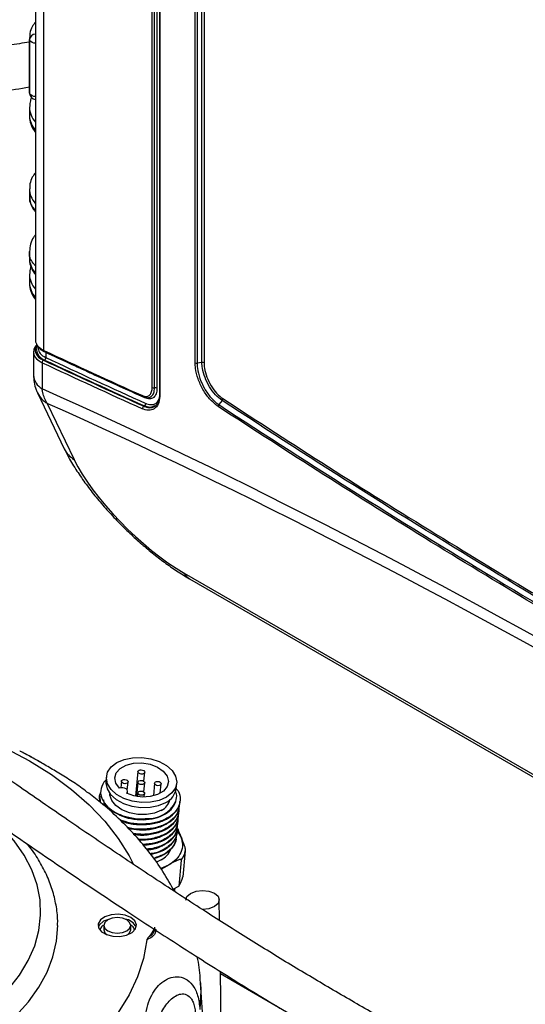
# Model space of a CAD drawing. Header units: inches. Extents: x 0.6 to 33.8, y 0 to 21.7.
# Tile 159 of 204: x 27 to 27.7, y 12.9 to 14.3. Entities that reach past the tile are written whole.
import ezdxf

# ---------------------------------------------------------------- set-up
doc = ezdxf.new("R2010")
doc.units = ezdxf.units.IN
doc.header["$MEASUREMENT"] = 0

msp = doc.modelspace()

# ---------------------------------------------------------------- linework, layer by layer
at = {"color": 7, "linetype": 'Continuous'}
for p, q in [((26.999, 15.5577), (26.999, 13.8489)), ((27.0109, 15.5345), (27.0109, 13.8343)), ((27.1699, 13.7798), (27.1699, 15.3728)), ((27.1733, 13.7793), (27.1733, 15.3724)), ((27.1768, 15.3719), (27.1768, 13.7789)), ((27.1806, 15.3637), (27.1806, 13.7707)), ((27.1813, 15.3626), (27.1813, 13.7696)), ((27.2327, 13.8159), (27.2327, 15.248)), ((27.2357, 15.2474), (27.2357, 13.8154)), ((27.2428, 13.8165), (27.2428, 15.2485)), ((27.2458, 15.1274), (27.2458, 13.816)), ((26.9902, 14.2919), (26.9902, 14.2137)), ((26.9903, 14.2116), (26.9903, 14.2898)), ((26.9903, 14.2111), (26.9903, 14.2116)), ((26.9902, 14.1904), (26.9902, 14.1782)), ((26.9902, 14.0711), (26.9902, 14.0602)), ((26.9902, 13.9796), (26.9902, 13.9687)), ((26.9902, 13.9454), (26.9902, 13.9333)), ((27.0032, 13.8396), (27.0032, 13.8368)), ((26.996, 13.8318), (26.996, 13.798)), ((27.0042, 13.8388), (27.0122, 13.8329)), ((27.0122, 13.8329), (27.0128, 13.8326)), ((27.0141, 13.8312), (27.0141, 13.8238)), ((27.0147, 13.8309), (27.0141, 13.8312)), ((27.0086, 13.8162), (27.0086, 13.778)), ((27.2428, 13.8165), (27.2357, 13.8154)), ((27.0019, 13.7719), (27.0412, 13.6899)), ((27.016, 13.7566), (27.0554, 13.6746)), ((27.1585, 13.7529), (27.1576, 13.7524)), ((27.2723, 13.7609), (27.2675, 13.7548)), ((27.2168, 13.5078), (28.9078, 12.5316)), ((27.2244, 13.4996), (28.9154, 12.5235)), ((27.1029, 13.2096), (27.1022, 13.202)), ((27.1491, 13.2169), (27.1457, 13.1807)), ((27.1577, 13.2027), (27.1589, 13.2159)), ((27.1248, 13.2028), (27.1238, 13.1931)), ((27.1334, 13.1898), (27.1346, 13.2019)), ((27.1491, 13.2014), (27.1471, 13.1805)), ((27.1576, 13.1872), (27.1589, 13.2004)), ((27.1734, 13.1999), (27.1716, 13.1812)), ((27.1818, 13.1852), (27.1832, 13.199)), ((27.205, 13.1922), (27.2058, 13.1997)), ((27.0925, 13.1737), (27.0934, 13.177)), ((27.0928, 13.1813), (27.0927, 13.1805)), ((27.0931, 13.1805), (27.0939, 13.172)), ((27.0986, 13.1758), (27.0994, 13.1672)), ((27.1335, 13.1846), (27.1338, 13.1879)), ((27.149, 13.1859), (27.1485, 13.1802)), ((27.1583, 13.1795), (27.1588, 13.1849)), ((27.2099, 13.1654), (27.21, 13.1663)), ((27.2106, 13.173), (27.2107, 13.1738)), ((27.2084, 13.1503), (27.2085, 13.1511)), ((27.2092, 13.1578), (27.2092, 13.1587)), ((27.207, 13.1351), (27.2071, 13.136)), ((27.2077, 13.1427), (27.2078, 13.1435)), ((27.2055, 13.12), (27.2056, 13.1208)), ((27.2062, 13.1275), (27.2063, 13.1284)), ((27.2064, 13.1303), (27.212, 13.1212)), ((27.2184, 13.1008), (27.2148, 13.0629)), ((27.183, 13.0877), (27.176, 13.0844)), ((27.194, 13.08), (27.1824, 13.0749)), ((27.2124, 13.087), (27.2088, 13.0491)), ((27.2007, 13.0444), (27.2088, 13.0491)), ((27.2029, 13.0411), (27.2033, 13.046)), ((27.2686, 12.9987), (27.2682, 13.0292)), ((27.0991, 12.9915), (27.0991, 12.9851)), ((27.1384, 12.9851), (27.1384, 12.9915)), ((27.2718, 12.7847), (27.2698, 12.924)), ((27.391, 12.8504), (27.2698, 12.9203)), ((27.2536, 12.7064), (27.2407, 12.9075))]:
    msp.add_line(p, q, dxfattribs=at)
at = {"color": 7, "linetype": 'Continuous', "flags": 128}
for points in [[(26.999, 14.2844), (26.9964, 14.2848), (26.994, 14.2856), (26.9921, 14.2868), (26.9908, 14.2882), (26.9903, 14.2898)], [(26.999, 14.2062), (26.9964, 14.2066), (26.994, 14.2074), (26.9921, 14.2086), (26.9908, 14.21), (26.9903, 14.2116)], [(26.8296, 13.2985), (26.8367, 13.2965), (26.8782, 13.2832), (26.9178, 13.2681), (26.9552, 13.2512), (26.9901, 13.2326), (27.0223, 13.2125), (27.0516, 13.1909), (27.0777, 13.1681), (27.1007, 13.1441), (27.1202, 13.1191), (27.1361, 13.0933), (27.1419, 13.082)], [(27.1907, 13.1793), (27.18, 13.1747), (27.1675, 13.1721), (27.1542, 13.1718), (27.1408, 13.1737), (27.1284, 13.1777), (27.1178, 13.1836), (27.1096, 13.1909), (27.1045, 13.1991), (27.1028, 13.2077), (27.1046, 13.2161), (27.1098, 13.2237), (27.118, 13.2301), (27.1287, 13.2347), (27.1411, 13.2372), (27.1545, 13.2375), (27.1678, 13.2356), (27.1802, 13.2316), (27.1909, 13.2258), (27.199, 13.2185), (27.2041, 13.2103), (27.2059, 13.2016), (27.2041, 13.1932), (27.1989, 13.1856), (27.1907, 13.1793)], [(27.1218, 13.1925), (27.1166, 13.1998), (27.1151, 13.2076), (27.1173, 13.2151), (27.123, 13.2216), (27.1318, 13.2265), (27.1427, 13.2293), (27.1547, 13.2297), (27.1667, 13.2277), (27.1775, 13.2236), (27.1861, 13.2176), (27.1916, 13.2103), (27.1936, 13.2026), (27.1918, 13.195), (27.1864, 13.1884), (27.1779, 13.1833), (27.1671, 13.1803), (27.1552, 13.1796), (27.1431, 13.1813), (27.1321, 13.1853)], [(27.1506, 13.2188), (27.1522, 13.2194), (27.154, 13.2195), (27.1559, 13.2192), (27.1575, 13.2184), (27.1586, 13.2173), (27.1589, 13.2161), (27.1586, 13.2149), (27.1575, 13.214), (27.1559, 13.2134), (27.154, 13.2133), (27.1521, 13.2136), (27.1505, 13.2144), (27.1495, 13.2155), (27.1491, 13.2167), (27.1495, 13.2179), (27.1506, 13.2188)], [(27.099, 13.2013), (27.1014, 13.204), (27.1024, 13.205)], [(27.1262, 13.2047), (27.1278, 13.2053), (27.1297, 13.2055), (27.1316, 13.2051), (27.1331, 13.2043), (27.1342, 13.2033), (27.1346, 13.202), (27.1342, 13.2009), (27.1331, 13.1999), (27.1315, 13.1993), (27.1297, 13.1992), (27.1278, 13.1995), (27.1262, 13.2003), (27.1251, 13.2014), (27.1248, 13.2026), (27.1251, 13.2038), (27.1262, 13.2047)], [(27.1022, 13.202), (27.1021, 13.2001), (27.1038, 13.1915), (27.1089, 13.1833), (27.1171, 13.176), (27.1277, 13.1702), (27.1401, 13.1661), (27.1535, 13.1642), (27.1668, 13.1646), (27.1792, 13.1671), (27.1899, 13.1717)], [(27.1321, 13.1853), (27.1335, 13.1867), (27.1338, 13.1884), (27.1332, 13.1901), (27.1317, 13.1916), (27.1295, 13.1927), (27.1269, 13.1933), (27.1242, 13.1932), (27.1218, 13.1925)], [(27.1505, 13.2033), (27.1521, 13.2039), (27.154, 13.204), (27.1559, 13.2037), (27.1574, 13.2029), (27.1585, 13.2018), (27.1589, 13.2006), (27.1585, 13.1994), (27.1574, 13.1985), (27.1558, 13.1979), (27.1539, 13.1978), (27.1521, 13.1981), (27.1505, 13.1989), (27.1494, 13.2), (27.1491, 13.2012), (27.1494, 13.2024), (27.1505, 13.2033)], [(27.1748, 13.2019), (27.1764, 13.2025), (27.1783, 13.2026), (27.1801, 13.2022), (27.1817, 13.2015), (27.1828, 13.2004), (27.1832, 13.1992), (27.1828, 13.198), (27.1817, 13.197), (27.1801, 13.1965), (27.1782, 13.1963), (27.1764, 13.1967), (27.1748, 13.1975), (27.1737, 13.1985), (27.1733, 13.1997), (27.1737, 13.2009), (27.1748, 13.2019)], [(27.1833, 13.1602), (27.1732, 13.156), (27.1614, 13.1539), (27.1489, 13.154), (27.1366, 13.1565), (27.1256, 13.161), (27.1167, 13.1672), (27.1107, 13.1746), (27.1081, 13.1825), (27.108, 13.1844)], [(27.1504, 13.1878), (27.152, 13.1884), (27.1539, 13.1885), (27.1558, 13.1882), (27.1574, 13.1874), (27.1584, 13.1863), (27.1588, 13.1851), (27.1584, 13.1839), (27.1574, 13.183), (27.1558, 13.1824), (27.1539, 13.1823), (27.152, 13.1826), (27.1504, 13.1834), (27.1494, 13.1845), (27.149, 13.1857), (27.1494, 13.1869), (27.1504, 13.1878)], [(26.9179, 12.8601), (26.9401, 12.8786), (26.9593, 12.8982), (26.9754, 12.9187), (26.9883, 12.9399), (26.9978, 12.9617), (27.0039, 12.9839), (27.0065, 13.0063), (27.0056, 13.0288), (27.0013, 13.0512), (26.9935, 13.0732), (26.9823, 13.0947), (26.9678, 13.1156), (26.9501, 13.1356), (26.9428, 13.1428)], [(27.219, 13.0284), (27.219, 13.0286), (27.2208, 13.0339), (27.2262, 13.0385), (27.2342, 13.0416), (27.2436, 13.0428), (27.253, 13.0418), (27.261, 13.0389)], [(27.261, 13.0389), (27.2663, 13.0344), (27.2682, 13.0291), (27.2663, 13.0237), (27.261, 13.0191), (27.253, 13.016), (27.2436, 13.0149), (27.2432, 13.0148)], [(27.1387, 13.0031), (27.1302, 13.0065), (27.1201, 13.0078), (27.1098, 13.007), (27.1007, 13.0041), (27.0941, 12.9995), (27.0908, 12.9938), (27.0913, 12.9878), (27.0955, 12.9823), (27.1028, 12.9781), (27.1123, 12.9757), (27.1227, 12.9754), (27.1325, 12.9773), (27.1405, 12.9811), (27.1455, 12.9864), (27.147, 12.9923), (27.1446, 12.9981), (27.1387, 13.0031)], [(27.1327, 12.9996), (27.1263, 13.002), (27.1188, 13.0029), (27.1112, 13.002), (27.1048, 12.9996), (27.1006, 12.9959), (27.0991, 12.9915), (27.1006, 12.9872), (27.1048, 12.9835), (27.1112, 12.981), (27.1188, 12.9802), (27.1263, 12.981), (27.1327, 12.9835), (27.1369, 12.9872), (27.1384, 12.9915), (27.1369, 12.9959), (27.1327, 12.9996)], [(26.9701, 12.859), (26.9886, 12.8795), (27.0039, 12.9009), (27.016, 12.9229), (27.0246, 12.9455), (27.0299, 12.9684), (27.0316, 12.9914)], [(27.0988, 12.9975), (27.0929, 12.9925), (27.0909, 12.9887)], [(27.1076, 13.0009), (27.1073, 13.0008), (27.0988, 12.9975)], [(27.0991, 12.9851), (27.1006, 12.9808), (27.1039, 12.9777)], [(27.1337, 12.9777), (27.1369, 12.9808), (27.1384, 12.9851)], [(27.1619, 12.9705), (27.1571, 12.9432), (27.1485, 12.9163), (27.1361, 12.8898), (27.1202, 12.864), (27.1007, 12.839), (27.0777, 12.815), (27.0516, 12.7922), (27.0223, 12.7706), (26.9901, 12.7505), (26.9552, 12.7319), (26.9178, 12.715), (26.8782, 12.6999), (26.8367, 12.6866), (26.7934, 12.6754), (26.7487, 12.6662), (26.7029, 12.659), (26.6562, 12.6541), (26.609, 12.6513)], [(27.2407, 12.9073), (27.2411, 12.8961), (27.2398, 12.8681)]]:
    msp.add_lwpolyline(points, dxfattribs=at)
at = {"color": 7, "linetype": 'Continuous'}
for centre, radius, start, end in [((26.9994, 14.2888), 0.00914, 92.4868, 173.6985), ((27.0001, 14.2118), 0.00984, 184.3669, 263.3458), ((27.0126, 13.8343), 0.00175, 180.9776, 275.7924), ((27.0124, 13.8313), 0.00162, 65.1399, 98.2663), ((27.013, 13.8309), 0.00175, 0.9759, 95.7933), ((27.0121, 13.831), 0.00204, 4.4271, 49.5765), ((27.0124, 13.8166), 0.00378, 119.5729, 185.7979), ((27.0104, 13.8234), 0.00378, 299.5729, 5.7979), ((27.235, 13.8198), 0.00442, 239.9902, 280.1037), ((27.2436, 13.8121), 0.00442, 60.0132, 100.1006), ((27.021, 13.7997), 0.025, 183.9218, 240.3519), ((27.0344, 13.7878), 0.0361, 206.0814, 239.4455), ((27.1572, 13.768), 0.00173, 180.7765, 276.114), ((27.1721, 13.7837), 0.00451, 240.0476, 285.3059), ((27.1745, 13.775), 0.00451, 60.0625, 105.3039), ((27.182, 13.7708), 0.00139, 184.3841, 241.3138), ((27.1573, 13.7645), 0.00199, 4.3822, 56.5116), ((27.1566, 13.7562), 0.00381, 300.3027, 6.0264), ((27.2707, 13.7519), 0.00423, 137.4927, 177.1103), ((27.2692, 13.7638), 0.00423, 317.4905, 357.109), ((27.1595, 13.7491), 0.00381, 120.3064, 186.0275), ((27.0737, 13.7057), 0.0361, 205.9744, 239.4469), ((27.2346, 13.5167), 0.0199, 206.6865, 239.3469), ((27.1781, 13.1963), 0.0273, 295.7878, 351.3272), ((27.173, 13.1814), 0.0236, 295.7921, 346.6109), ((27.1642, 13.1926), 0.0446, 265.9566, 334.038), ((27.162, 13.1391), 0.0503, 281.3058, 318.6888), ((27.1695, 13.1144), 0.0299, 296.7776, 337.2863), ((27.1862, 13.1066), 0.0327, 323.211, 349.7525), ((27.1826, 13.0687), 0.0327, 323.211, 349.7525), ((27.1268, 12.9791), 0.022, 25.9517, 81.6859), ((27.1488, 12.9939), 0.0251, 312.4443, 342.5516)]:
    msp.add_arc(centre, radius, start, end, dxfattribs=at)
for centre, major_axis, ratio, start_param, end_param in [((27.0739, 14.2927), (0.0837, 0.0011), 0.58611, 3.133653, 3.176974), ((27.0739, 14.2129), (0.0837, -0.0011), 0.568329, 3.149058, 3.192379), ((27.0739, 14.1907), (0.0837, 0.0005), 0.581371, 3.116807, 3.137994), ((27.0739, 14.1907), (0.0837, 0.0005), 0.581371, 3.137994, 3.600006), ((27.0739, 14.1779), (0.0837, -0.0005), 0.573176, 3.145091, 3.607102), ((27.0739, 14.0718), (0.0837, 0.0011), 0.58611, 3.130258, 3.595665), ((27.0739, 13.968), (0.0837, -0.0011), 0.568329, 3.149058, 3.61107), ((27.0739, 13.9458), (0.0837, 0.0005), 0.581371, 3.116807, 3.137994), ((27.0739, 13.9458), (0.0837, 0.0005), 0.581371, 3.137994, 3.600006), ((27.0739, 13.9329), (0.0837, -0.0005), 0.573176, 3.145091, 3.607102), ((27.0502, 13.8371), (0.054, 0.0069), 0.476993, 2.663502, 3.776611), ((27.0498, 13.8397), (0.0511, 0.0068), 0.470973, 2.754258, 3.77437), ((27.0505, 13.8394), (0.0498, 0.0067), 0.470973, 2.805391, 3.77437), ((27.0502, 13.8537), (0.0511, 0.0062), 0.474004, 3.083993, 3.779792), ((27.0502, 13.842), (0.0469, 0.0066), 0.464019, 3.076132, 3.77193), ((38.5218, 19.5338), (14.9702, 1.9176), 0.467481, 3.777582, 3.792489), ((38.5218, 19.6033), (14.9702, 2.0055), 0.470994, 3.774377, 3.789539), ((38.5214, 19.6059), (14.9673, 2.0054), 0.470973, 3.77437, 3.789531), ((38.5221, 19.6056), (14.966, 2.0053), 0.470973, 3.77437, 3.789456), ((38.5218, 19.6082), (14.9631, 2.0052), 0.470951, 3.774362, 3.789448), ((38.5218, -6.7232), (-14.1944, 20.6824), 0.234479, 5.737408, 5.916607), ((38.4817, -6.7679), (-14.1245, 20.7015), 0.234802, 5.739571, 5.918885), ((27.1689, 13.6102), (0.1186, -0.1161), 0.3101, 3.848125, 5.404069)]:
    msp.add_ellipse(centre, major_axis=major_axis, ratio=ratio, start_param=start_param, end_param=end_param, dxfattribs=at)
for points, knots in [([(26.999, 14.3155), (26.9973, 14.3133), (26.9934, 14.3082), (26.9904, 14.2991), (26.9904, 14.2926), (26.9903, 14.2893)], [0, 0, 0, 0, 0.286795, 0.651896, 1, 1, 1, 1]), ([(26.9902, 14.2861), (26.9803, 14.2846), (26.9547, 14.2807), (26.9142, 14.2721), (26.8657, 14.2594), (26.8178, 14.2436), (26.7729, 14.2253), (26.7349, 14.207), (26.7003, 14.1876), (26.6658, 14.1653), (26.6299, 14.1379), (26.5958, 14.1066), (26.5668, 14.0745), (26.546, 14.0469), (26.5309, 14.024), (26.5179, 14.0018), (26.5036, 13.9737), (26.4899, 13.9404), (26.4779, 13.9027), (26.4683, 13.8613), (26.4626, 13.8193), (26.4601, 13.7777), (26.4603, 13.7467), (26.4615, 13.722), (26.4628, 13.7046), (26.4647, 13.6865), (26.4663, 13.6742), (26.4671, 13.668)], [0, 0, 0, 0, 0.029278, 0.075205, 0.121263, 0.176428, 0.224695, 0.266272, 0.303869, 0.345948, 0.393357, 0.445698, 0.493797, 0.53468, 0.560416, 0.586354, 0.622156, 0.668897, 0.711651, 0.761896, 0.820583, 0.864527, 0.913099, 0.933555, 0.954834, 0.97697, 1, 1, 1, 1]), ([(26.5316, 13.676), (26.5305, 13.6848), (26.5282, 13.7018), (26.5263, 13.7267), (26.5253, 13.7499), (26.5252, 13.7751), (26.5265, 13.8019), (26.5301, 13.8354), (26.5365, 13.8698), (26.5457, 13.9027), (26.5549, 13.9278), (26.5633, 13.9475), (26.5721, 13.9652), (26.582, 13.9831), (26.5965, 14.006), (26.6167, 14.0331), (26.6427, 14.0615), (26.6686, 14.0852), (26.6928, 14.1044), (26.7187, 14.1226), (26.7509, 14.1421), (26.7934, 14.1637), (26.8436, 14.1842), (26.8967, 14.2009), (26.9455, 14.2128), (26.9764, 14.2182), (26.9902, 14.2206)], [0, 0, 0, 0, 0.037494, 0.072413, 0.104933, 0.135215, 0.17863, 0.217389, 0.276339, 0.323757, 0.35805, 0.384885, 0.41035, 0.437269, 0.465595, 0.515855, 0.566169, 0.608594, 0.643302, 0.676203, 0.719155, 0.772764, 0.836855, 0.899183, 0.954703, 1, 1, 1, 1]), ([(26.9933, 14.2049), (26.9926, 14.2034), (26.9907, 14.1992), (26.9906, 14.1947), (26.9906, 14.1918)], [0, 0, 0, 0, 0.366137, 1, 1, 1, 1]), ([(26.9904, 14.178), (26.9903, 14.1776), (26.9898, 14.1737), (26.992, 14.1661), (26.9951, 14.1583), (26.9982, 14.1546), (26.999, 14.1537)], [0, 0, 0, 0, 0.042674, 0.460041, 0.872706, 1, 1, 1, 1]), ([(26.999, 14.0947), (26.9973, 14.0925), (26.9935, 14.0874), (26.9906, 14.0793), (26.9906, 14.0736), (26.9906, 14.0713)], [0, 0, 0, 0, 0.311674, 0.718583, 1, 1, 1, 1]), ([(26.9905, 14.0601), (26.9904, 14.0598), (26.9889, 14.0543), (26.9923, 14.047), (26.9978, 14.041), (26.999, 14.0398)], [0, 0, 0, 0, 0.052359, 0.800777, 1, 1, 1, 1]), ([(26.9903, 14.0596), (26.9906, 14.0564), (26.9913, 14.0499), (26.9946, 14.0424), (26.998, 14.0385), (26.999, 14.0374)], [0, 0, 0, 0, 0.401409, 0.822868, 1, 1, 1, 1]), ([(26.999, 14.0036), (26.998, 14.0024), (26.9946, 13.9983), (26.9912, 13.99), (26.9906, 13.983), (26.9902, 13.9793)], [0, 0, 0, 0, 0.170703, 0.57392, 1, 1, 1, 1]), ([(26.999, 13.9582), (26.9978, 13.9595), (26.9923, 13.9656), (26.9889, 13.9733), (26.9904, 13.9792), (26.9905, 13.9796)], [0, 0, 0, 0, 0.199223, 0.947641, 1, 1, 1, 1]), ([(26.9905, 13.9684), (26.9904, 13.9677), (26.9899, 13.9637), (26.9924, 13.9563), (26.9954, 13.9493), (26.9985, 13.946), (26.999, 13.9455)], [0, 0, 0, 0, 0.08059, 0.498733, 0.916337, 1, 1, 1, 1]), ([(26.9923, 13.9573), (26.992, 13.9567), (26.9906, 13.9533), (26.9906, 13.9497), (26.9906, 13.9468)], [0, 0, 0, 0, 0.201784, 1, 1, 1, 1]), ([(26.9904, 13.933), (26.9903, 13.9327), (26.9898, 13.9287), (26.992, 13.9212), (26.9951, 13.9134), (26.9982, 13.9097), (26.999, 13.9088)], [0, 0, 0, 0, 0.042674, 0.460041, 0.872706, 1, 1, 1, 1]), ([(27.0141, 13.8312), (27.0107, 13.8328), (27.0072, 13.8345), (27.0062, 13.837), (27.0061, 13.8371)], [0, 0, 0, 0, 0.944474, 1, 1, 1, 1]), ([(27.0128, 13.8326), (27.0242, 13.8273), (27.0456, 13.8173), (27.0696, 13.8063), (27.1062, 13.7894), (27.1331, 13.7773), (27.1574, 13.7663)], [0, 0, 0, 0, 0.238494, 0.446626, 0.498659, 1, 1, 1, 1]), ([(27.1593, 13.7646), (27.135, 13.7756), (27.1082, 13.7877), (27.0715, 13.8046), (27.0475, 13.8156), (27.0262, 13.8256), (27.0147, 13.8309)], [0, 0, 0, 0, 0.501341, 0.553374, 0.761506, 1, 1, 1, 1]), ([(27.2664, 13.7521), (27.2622, 13.7555), (27.2541, 13.7619), (27.2439, 13.7767), (27.2366, 13.7924), (27.2332, 13.806), (27.2329, 13.8134), (27.2327, 13.8159)], [0, 0, 0, 0, 0.240513, 0.456151, 0.671083, 0.886036, 1, 1, 1, 1]), ([(27.2357, 13.8154), (27.2357, 13.8154), (27.2357, 13.8131), (27.2362, 13.806), (27.2393, 13.7931), (27.2462, 13.7781), (27.2559, 13.7643), (27.2635, 13.7574), (27.2675, 13.7548), (27.2675, 13.7548)], [0, 0, 0, 0, 0.000008, 0.113867, 0.328678, 0.54356, 0.759245, 0.999992, 1, 1, 1, 1]), ([(27.2723, 13.7609), (27.2723, 13.7609), (27.269, 13.7631), (27.2623, 13.7688), (27.2535, 13.7806), (27.2468, 13.7943), (27.2434, 13.8067), (27.2428, 13.8138), (27.2428, 13.8165), (27.2428, 13.8165)], [0, 0, 0, 0, 0.000008, 0.215097, 0.430443, 0.645198, 0.860238, 0.999992, 1, 1, 1, 1]), ([(27.2458, 13.816), (27.2459, 13.8134), (27.2462, 13.8068), (27.2495, 13.7951), (27.2558, 13.7822), (27.2641, 13.7709), (27.2703, 13.766), (27.2734, 13.7636)], [0, 0, 0, 0, 0.1396293, 0.354527, 0.5692371, 0.784638, 1, 1, 1, 1]), ([(26.9962, 13.7979), (26.9963, 13.7945), (26.9965, 13.7872), (26.9988, 13.7784), (27.0014, 13.7734), (27.0021, 13.7719)], [0, 0, 0, 0, 0.377161, 0.812385, 1, 1, 1, 1]), ([(27.016, 13.7566), (27.0134, 13.7616), (27.0101, 13.768), (27.0089, 13.7761), (27.0086, 13.778)], [0, 0, 0, 0, 0.763034, 1, 1, 1, 1]), ([(27.1555, 13.768), (27.1574, 13.7674), (27.1612, 13.7662), (27.1658, 13.7679), (27.1689, 13.7721), (27.1699, 13.7767), (27.1699, 13.7794), (27.1699, 13.7798)], [0, 0, 0, 0, 0.2423107, 0.484624, 0.7264989, 0.9677239, 1, 1, 1, 1]), ([(27.1813, 13.7696), (27.1809, 13.7655), (27.1803, 13.7573), (27.1749, 13.7493), (27.1671, 13.7458), (27.1601, 13.7468), (27.1562, 13.7485), (27.1557, 13.7487)], [0, 0, 0, 0, 0.240762, 0.481525, 0.722575, 0.964235, 1, 1, 1, 1]), ([(27.1574, 13.7663), (27.1595, 13.7656), (27.1637, 13.7643), (27.1673, 13.7657), (27.1703, 13.7681), (27.1727, 13.7716), (27.1731, 13.7767), (27.1733, 13.7793)], [0, 0, 0, 0, 0.242692, 0.485048, 0.514166, 0.755469, 1, 1, 1, 1]), ([(27.1576, 13.7524), (27.1581, 13.7522), (27.1617, 13.7506), (27.1682, 13.7496), (27.1755, 13.7529), (27.1802, 13.7598), (27.1808, 13.7667), (27.1811, 13.7697)], [0, 0, 0, 0, 0.037562, 0.291353, 0.544492, 0.797315, 1, 1, 1, 1]), ([(27.1768, 13.7789), (27.1768, 13.7788), (27.1768, 13.7759), (27.1759, 13.7704), (27.1734, 13.7665), (27.1702, 13.7639), (27.1662, 13.7624), (27.1616, 13.7639), (27.1593, 13.7646)], [0, 0, 0, 0, 0.003295, 0.244646, 0.485976, 0.515093, 0.757407, 1, 1, 1, 1]), ([(27.1739, 13.7532), (27.1723, 13.7523), (27.1685, 13.75), (27.1627, 13.7512), (27.159, 13.7527), (27.1585, 13.7529)], [0, 0, 0, 0, 0.369282, 0.91867, 1, 1, 1, 1]), ([(27.1604, 13.7566), (27.1609, 13.7564), (27.1643, 13.755), (27.1703, 13.7542), (27.1768, 13.7566), (27.1791, 13.7611), (27.1801, 13.7629)], [0, 0, 0, 0, 0.051414, 0.398712, 0.745167, 1, 1, 1, 1]), ([(27.2675, 13.7548), (27.2675, 13.7548), (27.3357, 13.71), (27.4737, 13.6213), (27.6853, 13.4909), (27.9196, 13.3523), (28.178, 13.2067), (28.4145, 13.0802), (28.5588, 13.006), (28.6072, 12.9814), (28.6072, 12.9814)], [0, 0, 0, 0, 0, 0.163199, 0.326415, 0.489614, 0.693785, 0.897955, 1, 1, 1, 1, 1]), ([(28.6122, 12.9874), (28.6122, 12.9874), (28.5638, 13.012), (28.4195, 13.0862), (28.1831, 13.2126), (27.9247, 13.3583), (27.6903, 13.4969), (27.4786, 13.6274), (27.3405, 13.7161), (27.2723, 13.7609), (27.2723, 13.7609)], [0, 0, 0, 0, 0.0000003, 0.1020099, 0.3061106, 0.5102113, 0.6734683, 0.8367427, 0.9999997, 1, 1, 1, 1]), ([(27.2734, 13.7636), (27.3248, 13.7301), (27.4276, 13.6633), (27.5852, 13.5647), (27.7453, 13.4676), (27.9441, 13.3506), (28.1841, 13.2154), (28.4203, 13.0888), (28.565, 13.0148), (28.6132, 12.9902)], [0, 0, 0, 0, 0.122389, 0.244778, 0.367284, 0.489791, 0.693822, 0.89799, 1, 1, 1, 1]), ([(28.6062, 12.9787), (28.558, 13.0033), (28.4133, 13.0773), (28.1771, 13.204), (27.9371, 13.3392), (27.7383, 13.4561), (27.5783, 13.5532), (27.4207, 13.6518), (27.3178, 13.7187), (27.2664, 13.7521)], [0, 0, 0, 0, 0.102044, 0.306146, 0.510384, 0.632729, 0.755075, 0.877537, 1, 1, 1, 1]), ([(27.0412, 13.6899), (27.0429, 13.6866), (27.0477, 13.6768), (27.0575, 13.6604), (27.0709, 13.6408), (27.0855, 13.6217), (27.1012, 13.6032), (27.1177, 13.5853), (27.1348, 13.5683), (27.1523, 13.5523), (27.17, 13.5373), (27.1879, 13.5235), (27.2062, 13.5106), (27.2182, 13.5034), (27.2244, 13.4996)], [0, 0, 0, 0, 0.052003, 0.155934, 0.254098, 0.346968, 0.43551, 0.520468, 0.602503, 0.6823, 0.76062, 0.838327, 0.916371, 1, 1, 1, 1]), ([(26.2265, 13.6047), (26.2266, 13.6046), (26.227, 13.6043), (26.2313, 13.604), (26.2385, 13.6024), (26.2519, 13.5985), (26.2734, 13.5899), (26.2991, 13.5773), (26.3244, 13.5636), (26.3486, 13.5497), (26.3732, 13.5348), (26.399, 13.5186), (26.4258, 13.5014), (26.4503, 13.4853), (26.4702, 13.472), (26.4884, 13.4598), (26.5084, 13.4462), (26.5336, 13.4289), (26.5628, 13.4087), (26.604, 13.3799), (26.6541, 13.3446), (26.7124, 13.3034), (26.7691, 13.2632), (26.8267, 13.2226), (26.8925, 13.1764), (26.967, 13.1245), (27.0498, 13.0677), (27.1293, 13.0144), (27.2061, 12.9642), (27.2819, 12.916), (27.3629, 12.8665), (27.4485, 12.8163), (27.5363, 12.7667), (27.6238, 12.7182), (27.7095, 12.6711), (27.7873, 12.628), (27.858, 12.5877), (27.9225, 12.5493), (27.9862, 12.5092), (28.0474, 12.4667), (28.0953, 12.4298), (28.1203, 12.4059), (28.1284, 12.3982)], [0, 0, 0, 0, 0.004369, 0.012085, 0.021478, 0.031211, 0.050675, 0.068904, 0.084822, 0.100864, 0.115055, 0.131231, 0.148796, 0.163852, 0.175557, 0.184293, 0.19612, 0.210767, 0.228273, 0.246582, 0.281354, 0.312614, 0.342946, 0.3734, 0.404308, 0.445825, 0.487458, 0.527723, 0.561177, 0.59601, 0.632494, 0.670476, 0.709285, 0.747608, 0.785581, 0.823283, 0.853451, 0.884658, 0.916967, 0.950183, 0.983954, 1, 1, 1, 1]), ([(28.1284, 12.4818), (28.1256, 12.4842), (28.1016, 12.5048), (28.0517, 12.5403), (27.9788, 12.5883), (27.9028, 12.6339), (27.8247, 12.6787), (27.7443, 12.7232), (27.6626, 12.7681), (27.5812, 12.8132), (27.5065, 12.8553), (27.4387, 12.8945), (27.3765, 12.9314), (27.3141, 12.9697), (27.2499, 13.0104), (27.1841, 13.0532), (27.1155, 13.0988), (27.0444, 13.1471), (26.9724, 13.1968), (26.9032, 13.2452), (26.8405, 13.2894), (26.786, 13.3279), (26.7393, 13.3609), (26.6988, 13.3895), (26.6614, 13.4159), (26.6249, 13.4415), (26.5873, 13.4677), (26.5597, 13.4868), (26.5443, 13.4973), (26.5422, 13.4987)], [0, 0, 0, 0, 0.006471, 0.055795, 0.104086, 0.151093, 0.197926, 0.244666, 0.291289, 0.33746, 0.382072, 0.416891, 0.452125, 0.488072, 0.525162, 0.56561, 0.606897, 0.651696, 0.699814, 0.746221, 0.788625, 0.826725, 0.858526, 0.88626, 0.912578, 0.93894, 0.965284, 0.995297, 1, 1, 1, 1]), ([(27.0082, 13.2294), (27.0026, 13.2326), (26.9915, 13.2389), (26.9808, 13.2449), (26.9762, 13.2469), (26.9759, 13.247)], [0, 0, 0, 0, 0.478457, 0.960866, 1, 1, 1, 1]), ([(27.0067, 13.2304), (27.0016, 13.2333), (26.9924, 13.2386), (26.9845, 13.2426), (26.981, 13.2444)], [0, 0, 0, 0, 0.559934, 1, 1, 1, 1]), ([(27.0744, 13.187), (27.0713, 13.1894), (27.0616, 13.1968), (27.0451, 13.2073), (27.0259, 13.2191), (27.0141, 13.226), (27.0082, 13.2294)], [0, 0, 0, 0, 0.141232, 0.426271, 0.713696, 1, 1, 1, 1]), ([(27.099, 13.2013), (27.097, 13.1973), (27.093, 13.1893), (27.0957, 13.1764), (27.1043, 13.1646), (27.1181, 13.1552), (27.1356, 13.1493), (27.1505, 13.1475), (27.1589, 13.148), (27.1611, 13.1481)], [0, 0, 0, 0, 0.163251, 0.326861, 0.481746, 0.641413, 0.790393, 0.94417, 1, 1, 1, 1]), ([(27.205, 13.1922), (27.206, 13.191), (27.2103, 13.1859), (27.2116, 13.1755), (27.2083, 13.1627), (27.2005, 13.1543), (27.1903, 13.1474), (27.1776, 13.1421), (27.1583, 13.1394), (27.1388, 13.1406), (27.1277, 13.1445), (27.1226, 13.1463)], [0, 0, 0, 0, 0.04006, 0.174356, 0.308635, 0.442935, 0.48205, 0.616336, 0.750623, 0.884902, 1, 1, 1, 1]), ([(27.2028, 13.0407), (27.1973, 13.0507), (27.1865, 13.0703), (27.1669, 13.0977), (27.1453, 13.1237), (27.121, 13.1485), (27.0974, 13.1697), (27.0811, 13.182), (27.0744, 13.187)], [0, 0, 0, 0, 0.1794156, 0.3496342, 0.522979, 0.699119, 0.8775082, 1, 1, 1, 1]), ([(27.0948, 13.1712), (27.0937, 13.174), (27.0916, 13.1794), (27.0938, 13.1845), (27.0948, 13.187)], [0, 0, 0, 0, 0.514146, 1, 1, 1, 1]), ([(27.2043, 13.1731), (27.2053, 13.1768), (27.2068, 13.1821), (27.2042, 13.1873), (27.2034, 13.1889)], [0, 0, 0, 0, 0.6946082, 1, 1, 1, 1]), ([(27.1068, 13.1639), (27.1069, 13.1638), (27.1092, 13.1602), (27.1187, 13.1545), (27.1341, 13.1483), (27.1522, 13.1459), (27.1701, 13.1471), (27.1823, 13.1512), (27.1926, 13.1567), (27.2003, 13.1632), (27.2031, 13.17), (27.2043, 13.1731)], [0, 0, 0, 0, 0.004383, 0.144076, 0.28377, 0.423455, 0.563166, 0.702856, 0.746207, 0.885879, 1, 1, 1, 1]), ([(27.1235, 13.1454), (27.1264, 13.1442), (27.1349, 13.1406), (27.1519, 13.1386), (27.1717, 13.14), (27.1853, 13.1444), (27.1968, 13.1505), (27.2054, 13.1585), (27.2108, 13.1673), (27.2102, 13.1723), (27.2102, 13.173)], [0, 0, 0, 0, 0.084525, 0.252052, 0.419557, 0.587088, 0.639136, 0.80665, 0.974164, 1, 1, 1, 1]), ([(27.2095, 13.1663), (27.2089, 13.1627), (27.2075, 13.1547), (27.1999, 13.1468), (27.1897, 13.1399), (27.1769, 13.1345), (27.1576, 13.132), (27.1422, 13.1324), (27.1348, 13.1348), (27.1334, 13.1352)], [0, 0, 0, 0, 0.157177, 0.34289, 0.400586, 0.58628, 0.771975, 0.957659, 1, 1, 1, 1]), ([(27.1346, 13.134), (27.1401, 13.133), (27.152, 13.1307), (27.171, 13.1325), (27.1846, 13.1368), (27.196, 13.1429), (27.2047, 13.1509), (27.2101, 13.1597), (27.2095, 13.1647), (27.2094, 13.1654)], [0, 0, 0, 0, 0.159202, 0.347502, 0.535829, 0.594338, 0.782647, 0.970957, 1, 1, 1, 1]), ([(27.1422, 13.1252), (27.1449, 13.1248), (27.1541, 13.1232), (27.1703, 13.125), (27.1839, 13.1292), (27.1953, 13.1353), (27.204, 13.1433), (27.2093, 13.1521), (27.2088, 13.1572), (27.2087, 13.1578)], [0, 0, 0, 0, 0.08557, 0.29036, 0.49518, 0.558813, 0.763613, 0.968413, 1, 1, 1, 1]), ([(27.2088, 13.1588), (27.2082, 13.1551), (27.2068, 13.1471), (27.1991, 13.1393), (27.1889, 13.1323), (27.1762, 13.1271), (27.1585, 13.1242), (27.1472, 13.1255), (27.1424, 13.126)], [0, 0, 0, 0, 0.173605, 0.378728, 0.442454, 0.647557, 0.852659, 1, 1, 1, 1]), ([(27.2081, 13.1512), (27.2074, 13.1475), (27.206, 13.1396), (27.1984, 13.1317), (27.1882, 13.1248), (27.1754, 13.1196), (27.1604, 13.1168), (27.1517, 13.1176), (27.1496, 13.1178)], [0, 0, 0, 0, 0.189113, 0.412558, 0.481978, 0.705401, 0.928825, 1, 1, 1, 1]), ([(27.1506, 13.1166), (27.1569, 13.1168), (27.1699, 13.1172), (27.1832, 13.1217), (27.1946, 13.1278), (27.2032, 13.1357), (27.2086, 13.1445), (27.2081, 13.1496), (27.208, 13.1503)], [0, 0, 0, 0, 0.21516, 0.441685, 0.512061, 0.738563, 0.965066, 1, 1, 1, 1]), ([(27.2073, 13.1436), (27.2067, 13.14), (27.2053, 13.132), (27.1977, 13.1241), (27.1875, 13.1172), (27.175, 13.1117), (27.1623, 13.1105), (27.1562, 13.1099)], [0, 0, 0, 0, 0.206221, 0.449881, 0.525581, 0.769217, 1, 1, 1, 1]), ([(27.1565, 13.1095), (27.1606, 13.1097), (27.1712, 13.1101), (27.1824, 13.1141), (27.1939, 13.1202), (27.2025, 13.1282), (27.2079, 13.137), (27.2073, 13.142), (27.2073, 13.1427)], [0, 0, 0, 0, 0.149901, 0.395261, 0.471489, 0.716825, 0.962161, 1, 1, 1, 1]), ([(27.2066, 13.136), (27.206, 13.1324), (27.2046, 13.1244), (27.197, 13.1165), (27.1867, 13.1097), (27.1762, 13.1048), (27.1657, 13.1037), (27.1617, 13.1033)], [0, 0, 0, 0, 0.224222, 0.489152, 0.57146, 0.836363, 1, 1, 1, 1]), ([(27.1624, 13.1024), (27.1642, 13.1025), (27.1726, 13.103), (27.1817, 13.1065), (27.1931, 13.1126), (27.2018, 13.1206), (27.2072, 13.1294), (27.2066, 13.1344), (27.2065, 13.1351)], [0, 0, 0, 0, 0.0728051, 0.3404171, 0.4235582, 0.6911434, 0.9587297, 1, 1, 1, 1]), ([(27.205, 13.1364), (27.2056, 13.1344), (27.2076, 13.1281), (27.2037, 13.1174), (27.1963, 13.1089), (27.186, 13.1021), (27.1774, 13.0978), (27.1691, 13.0968), (27.1672, 13.0966)], [0, 0, 0, 0, 0.113016, 0.35915, 0.605321, 0.681801, 0.927948, 1, 1, 1, 1]), ([(27.2058, 13.1345), (27.2059, 13.1344), (27.2071, 13.1333), (27.2092, 13.1279), (27.2111, 13.1233), (27.212, 13.1212)], [0, 0, 0, 0, 0.058397, 0.575532, 1, 1, 1, 1]), ([(27.1679, 13.0956), (27.1736, 13.097), (27.1813, 13.099), (27.1924, 13.1051), (27.2011, 13.113), (27.2064, 13.1218), (27.2059, 13.1269), (27.2058, 13.1275)], [0, 0, 0, 0, 0.2776065, 0.3686648, 0.6617316, 0.9547996, 1, 1, 1, 1]), ([(27.2052, 13.1209), (27.2045, 13.1172), (27.2031, 13.1093), (27.1955, 13.1014), (27.1853, 13.0944), (27.1777, 13.0918), (27.1719, 13.0898)], [0, 0, 0, 0, 0.267285, 0.583096, 0.681211, 1, 1, 1, 1]), ([(27.212, 13.1212), (27.2131, 13.1175), (27.2153, 13.1098), (27.2126, 13.0984), (27.2058, 13.0879), (27.1979, 13.0826), (27.194, 13.08)], [0, 0, 0, 0, 0.245667, 0.5, 0.754333, 1, 1, 1, 1]), ([(27.1998, 13.1059), (27.2026, 13.1098), (27.2058, 13.1143), (27.2052, 13.1193), (27.2051, 13.12)], [0, 0, 0, 0, 0.873559, 1, 1, 1, 1]), ([(27.212, 13.1212), (27.2128, 13.1192), (27.2142, 13.116), (27.2158, 13.1118), (27.2168, 13.1089), (27.2175, 13.1065), (27.218, 13.1045), (27.2183, 13.1029), (27.2184, 13.1019), (27.2184, 13.1012), (27.2184, 13.1009), (27.2184, 13.1008)], [0, 0, 0, 0, 0.349536, 0.546588, 0.681706, 0.776317, 0.882137, 0.922103, 0.962377, 0.986215, 1, 1, 1, 1]), ([(27.0313, 12.9914), (27.0314, 12.9938), (27.0318, 13.0038), (27.0294, 13.0214), (27.024, 13.044), (27.0154, 13.0663), (27.0036, 13.0879), (26.994, 13.1028), (26.9876, 13.1102), (26.987, 13.1109)], [0, 0, 0, 0, 0.056024, 0.239258, 0.422538, 0.606714, 0.792471, 0.980141, 1, 1, 1, 1]), ([(27.194, 13.08), (27.1917, 13.0786), (27.1882, 13.0766), (27.1846, 13.0744), (27.1834, 13.0736)], [0, 0, 0, 0, 0.653928, 1, 1, 1, 1]), ([(27.2124, 13.087), (27.2124, 13.0871), (27.2124, 13.0875), (27.2121, 13.0879), (27.2113, 13.0882), (27.2078, 13.0877), (27.2017, 13.0844), (27.1964, 13.0813), (27.194, 13.08)], [0, 0, 0, 0, 0.023474, 0.052369, 0.099649, 0.199004, 0.638916, 1, 1, 1, 1]), ([(27.0979, 12.9913), (27.0971, 12.9907), (27.0951, 12.9892), (27.0939, 12.9868), (27.0937, 12.9851), (27.0936, 12.9844)], [0, 0, 0, 0, 0.324723, 0.720348, 1, 1, 1, 1]), ([(27.1438, 12.9847), (27.1438, 12.9853), (27.1436, 12.9869), (27.1421, 12.9897), (27.1396, 12.9915), (27.1383, 12.9925)], [0, 0, 0, 0, 0.204502, 0.553725, 1, 1, 1, 1]), ([(27.1658, 12.9753), (27.1674, 12.9763), (27.1705, 12.9782), (27.1731, 12.9825), (27.1741, 12.9862), (27.1737, 12.9886), (27.1736, 12.9891)], [0, 0, 0, 0, 0.320394, 0.635971, 0.935469, 1, 1, 1, 1]), ([(27.1751, 12.9859), (27.1749, 12.984), (27.1746, 12.9802), (27.171, 12.9745), (27.1655, 12.9721), (27.1619, 12.9705)], [0, 0, 0, 0, 0.251891, 0.508262, 1, 1, 1, 1]), ([(27.1658, 12.9753), (27.1653, 12.9748), (27.1642, 12.9738), (27.1627, 12.9723), (27.1622, 12.9711), (27.1619, 12.9705)], [0, 0, 0, 0, 0.3196566, 0.6562874, 1, 1, 1, 1]), ([(27.2405, 12.9072), (27.2404, 12.9094), (27.24, 12.9223), (27.2384, 12.9351), (27.236, 12.9455), (27.236, 12.9455)], [0, 0, 0, 0, 0.173451, 0.999156, 1, 1, 1, 1]), ([(27.1721, 12.7223), (27.1709, 12.7288), (27.1687, 12.7416), (27.1647, 12.7659), (27.161, 12.7903), (27.1586, 12.8138), (27.1577, 12.8352), (27.1588, 12.8544), (27.162, 12.8714), (27.1673, 12.8862), (27.1747, 12.8986), (27.1839, 12.9084), (27.1948, 12.9149), (27.2066, 12.9172), (27.2186, 12.9143), (27.2293, 12.9052), (27.2374, 12.8897), (27.239, 12.8753), (27.2398, 12.8681)], [0, 0, 0, 0, 0.062626, 0.125314, 0.188013, 0.250516, 0.313152, 0.375107, 0.437579, 0.49981, 0.562057, 0.624819, 0.687438, 0.750027, 0.812044, 0.87469, 0.937255, 1, 1, 1, 1]), ([(27.1756, 12.7367), (27.1752, 12.7391), (27.1742, 12.744), (27.1728, 12.7528), (27.1715, 12.7623), (27.1702, 12.7752), (27.1693, 12.7909), (27.1696, 12.8135), (27.173, 12.8376), (27.181, 12.861), (27.1925, 12.8797), (27.2051, 12.89), (27.2161, 12.8918), (27.223, 12.889), (27.2277, 12.8835), (27.2306, 12.8776), (27.2327, 12.8701), (27.2332, 12.8641), (27.2334, 12.8611)], [0, 0, 0, 0, 0.032045, 0.064227, 0.096059, 0.127882, 0.190532, 0.252604, 0.376173, 0.500063, 0.623221, 0.747329, 0.809276, 0.871834, 0.90362, 0.935535, 0.967759, 1, 1, 1, 1])]:
    msp.add_open_spline(points, degree=3, knots=knots, dxfattribs=at)

doc.saveas('drawing.dxf')
